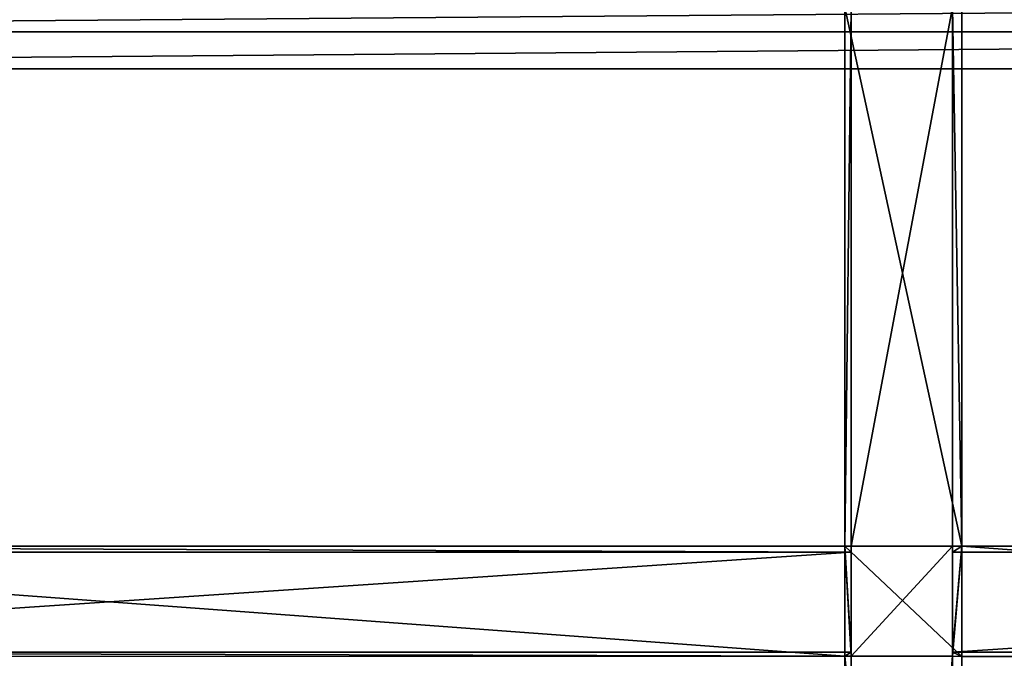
# Model space of a CAD drawing. Extents: x 0 to 31, y 0 to 21.2.
# Tile 254 of 256: x 13 to 15.8, y 17.5 to 19.3. Entities that reach past the tile are written whole.
import ezdxf

# ---------------------------------------------------------------- set-up
doc = ezdxf.new("R2010")
doc.units = 0
doc.header["$MEASUREMENT"] = 0
doc.layers.get('0').update_dxf_attribs({"color": 13, "linetype": 'CONTINUOUS'})
for name, color, linetype in [('CAST_IRON', 250, 'CONTINUOUS'), ('GALVANIZED_METAL', 252, 'CONTINUOUS'), ('GRATES', 250, 'CONTINUOUS')]:
    doc.layers.add(name, color=color, linetype=linetype)

# ---------------------------------------------------------------- blocks, each defined once
blk = doc.blocks.new('NGM5058UC_TRADECAD_DXF')
at = {"layer": 'CAST_IRON', "color": 0}
for p, q in [((-6.4761, 8.66025, -0.17545), (6.2162, 8.66025, -0.17545)), ((-6.4761, 8.66025, -0.17545), (6.2162, 8.66025, -0.17545)), ((6.2156, 8.55555, -0.18725), (-6.4756, 8.55555, -0.18725)), ((6.2156, 8.55555, -0.18725), (-6.4756, 8.55555, -0.18725))]:
    blk.add_line(p, q, dxfattribs=at)
at = {"layer": 'GRATES', "color": 0}
for p, q in [((-0.1662, 8.72995, 1.46245), (-0.1662, 7.20175, 1.46245)), ((-0.1662, 8.72995, 1.46245), (-0.1662, 7.20175, 1.46245)), ((-0.1489, 7.20165, 1.82395), (-0.1489, 8.72995, 1.85155)), ((-0.1489, 7.20165, 1.82395), (-0.1489, 8.72995, 1.85155)), ((0.1388, 8.72995, 1.85155), (0.1388, 7.20165, 1.82395)), ((0.1388, 8.72995, 1.85155), (0.1388, 7.20165, 1.82395)), ((0.1655, 8.72995, 1.46245), (0.1655, 7.20175, 1.46245)), ((0.1655, 8.72995, 1.46245), (0.1655, 7.20175, 1.46245)), ((-4.3891, 7.20175, 1.46245), (-0.1662, 7.20175, 1.46245)), ((-4.3891, 7.20175, 1.46245), (-0.1662, 7.20175, 1.46245)), ((-0.1489, 7.18475, 1.82395), (-4.3843, 7.18475, 1.82395)), ((-0.1489, 7.18475, 1.82395), (-4.3843, 7.18475, 1.82395)), ((-0.1489, 7.18475, 1.82395), (-0.1662, 7.20175, 1.46245)), ((-0.1662, 7.20175, 1.46245), (-0.1662, 6.88965, 1.46245)), ((-0.1489, 7.18475, 1.82395), (-0.1662, 7.20175, 1.46245)), ((-0.1662, 7.20175, 1.46245), (-0.1662, 6.88965, 1.46245)), ((-0.1662, 7.20175, 1.46245), (0.1655, 7.20175, 1.46245)), ((-0.1489, 7.20165, 1.82395), (-0.1662, 7.20175, 1.46245)), ((-0.1489, 7.20165, 1.82395), (-0.1662, 7.20175, 1.46245)), ((-0.1662, 7.20175, 1.46245), (-0.1662, 6.88965, 1.46245)), ((-0.1662, 7.20175, 1.46245), (0.1655, 7.20175, 1.46245)), ((-0.1662, 7.20175, 1.46245), (-0.1662, 6.88965, 1.46245)), ((0.1388, 7.20165, 1.82395), (-0.1489, 7.20165, 1.82395)), ((-0.1489, 6.88965, 1.82395), (-0.1489, 7.20165, 1.82395)), ((0.1388, 7.20165, 1.82395), (-0.1489, 7.20165, 1.82395)), ((-0.1489, 6.88965, 1.82395), (-0.1489, 7.20165, 1.82395)), ((-0.1489, 6.90125, 1.82395), (-0.1489, 7.18475, 1.82395)), ((-0.1489, 6.90125, 1.82395), (-0.1489, 7.18475, 1.82395)), ((0.1655, 7.20175, 1.46245), (0.1388, 7.18475, 1.82395)), ((0.1655, 7.20175, 1.46245), (0.1388, 7.18475, 1.82395)), ((0.1655, 7.20175, 1.46245), (0.1388, 7.20165, 1.82395)), ((0.1655, 7.20175, 1.46245), (0.1388, 7.20165, 1.82395)), ((0.1388, 7.20165, 1.82395), (0.1388, 6.88965, 1.82395)), ((0.1388, 7.20165, 1.82395), (0.1388, 6.88965, 1.82395)), ((0.1388, 7.18475, 1.82395), (0.1388, 6.90125, 1.82395)), ((4.413, 7.18475, 1.82395), (0.1388, 7.18475, 1.82395)), ((0.1388, 7.18475, 1.82395), (0.1388, 6.90125, 1.82395)), ((4.413, 7.18475, 1.82395), (0.1388, 7.18475, 1.82395)), ((0.1655, 6.88925, 1.46245), (0.1655, 7.20175, 1.46245)), ((4.413, 7.20175, 1.46245), (0.1655, 7.20175, 1.46245)), ((0.1655, 6.88925, 1.46245), (0.1655, 7.20175, 1.46245)), ((4.413, 7.20175, 1.46245), (0.1655, 7.20175, 1.46245)), ((0.1655, 6.88925, 1.46245), (0.1655, 7.20175, 1.46245)), ((0.1655, 6.88925, 1.46245), (0.1655, 7.20175, 1.46245)), ((-4.3843, 6.90125, 1.82395), (-0.1489, 6.90125, 1.82395)), ((-4.3843, 6.90125, 1.82395), (-0.1489, 6.90125, 1.82395)), ((-0.1662, 6.88965, 1.46245), (-0.1489, 6.90125, 1.82395)), ((-0.1662, 6.88965, 1.46245), (-0.1489, 6.90125, 1.82395)), ((0.1388, 6.90125, 1.82395), (0.1655, 6.88925, 1.46245)), ((0.1388, 6.90125, 1.82395), (4.413, 6.90125, 1.82395)), ((0.1388, 6.90125, 1.82395), (0.1655, 6.88925, 1.46245)), ((0.1388, 6.90125, 1.82395), (4.413, 6.90125, 1.82395)), ((-4.3891, 6.88925, 1.46245), (-0.1662, 6.88965, 1.46245)), ((-4.3891, 6.88925, 1.46245), (-0.1662, 6.88965, 1.46245)), ((-0.1662, 6.88965, 1.46245), (-0.1489, 6.88965, 1.82395)), ((-0.1662, 3.55465, 1.46245), (-0.1662, 6.88965, 1.46245)), ((0.1655, 6.88925, 1.46245), (-0.1662, 6.88965, 1.46245)), ((-0.1662, 3.55465, 1.46245), (-0.1662, 6.88965, 1.46245)), ((-0.1662, 6.88965, 1.46245), (-0.1489, 6.88965, 1.82395)), ((0.1655, 6.88925, 1.46245), (-0.1662, 6.88965, 1.46245)), ((-0.1489, 3.55465, 1.82395), (-0.1489, 6.88965, 1.82395)), ((-0.1489, 6.88965, 1.82395), (0.1388, 6.88965, 1.82395)), ((-0.1489, 3.55465, 1.82395), (-0.1489, 6.88965, 1.82395)), ((-0.1489, 6.88965, 1.82395), (0.1388, 6.88965, 1.82395)), ((0.1388, 6.88965, 1.82395), (0.1388, 3.55465, 1.82395)), ((0.1388, 6.88965, 1.82395), (0.1655, 6.88925, 1.46245)), ((0.1388, 6.88965, 1.82395), (0.1388, 3.55465, 1.82395)), ((0.1388, 6.88965, 1.82395), (0.1655, 6.88925, 1.46245)), ((0.1655, 3.55465, 1.46245), (0.1655, 6.88925, 1.46245)), ((4.413, 6.88925, 1.46245), (0.1655, 6.88925, 1.46245)), ((4.413, 6.88925, 1.46245), (0.1655, 6.88925, 1.46245)), ((0.1655, 3.55465, 1.46245), (0.1655, 6.88925, 1.46245))]:
    blk.add_line(p, q, dxfattribs=at)
at = {"layer": 'CAST_IRON', "color": 0}
mesh = blk.add_polyface(dxfattribs=at)
corners = [(6.2166, 8.76215, -0.13935), (-6.4761, 8.66025, -0.17545), (-6.4765, 8.76215, -0.13935), (6.2162, 8.66025, -0.17545)]
mesh.append_faces([[corners[k] for k in face] for face in [(0, 1, 2), (1, 0, 3)]], dxfattribs={"vtx0": -1, "color": 0})
mesh = blk.add_polyface(dxfattribs=at)
corners = [(6.2162, 8.66025, -0.17545), (-6.4756, 8.55555, -0.18725), (-6.4761, 8.66025, -0.17545), (6.2156, 8.55555, -0.18725)]
mesh.append_faces([[corners[k] for k in face] for face in [(0, 1, 2), (1, 0, 3)]], dxfattribs={"vtx0": -1, "color": 0})
mesh = blk.add_polyface(dxfattribs=at)
corners = [(6.2156, 8.55555, -0.18725), (-6.4489, 2.72605, -0.18725), (-6.4756, 8.55555, -0.18725), (6.1889, 2.72605, -0.18725)]
mesh.append_faces([[corners[k] for k in face] for face in [(0, 1, 2), (1, 0, 3)]], dxfattribs={"vtx0": -1, "color": 0})
at = {"layer": 'GALVANIZED_METAL', "color": 0}
mesh = blk.add_polyface(dxfattribs=at)
corners = [(-14.2165, -9.41305, -1.89865), (14.216, 9.40775, -1.89865), (-14.3866, -9.24295, -1.89865), (14.386, 9.23775, -1.89865)]
mesh.append_faces([[corners[k] for k in face] for face in [(0, 1, 2), (1, 0, 3)]], dxfattribs={"vtx0": -1, "color": 0})
mesh = blk.add_polyface(dxfattribs=at)
corners = [(14.216, 9.40775, -1.89865), (-14.2165, 9.40775, -1.89865), (-14.3866, -9.24295, -1.89865)]
mesh.append_faces([[corners[k] for k in face] for face in [(0, 1, 2)]], dxfattribs={"color": 0})
mesh = blk.add_polyface(dxfattribs=at)
corners = [(14.386, 9.23775, -1.89865), (-14.2165, -9.41305, -1.89865), (14.2159, -9.41295, -1.89865)]
mesh.append_faces([[corners[k] for k in face] for face in [(0, 1, 2)]], dxfattribs={"color": 0})
at = {"layer": 'GRATES', "color": 0}
mesh = blk.add_polyface(dxfattribs=at)
corners = [(0.1655, 7.20175, 1.46245), (-0.1662, 8.72995, 1.46245), (-0.1662, 7.20175, 1.46245), (0.1655, 8.72995, 1.46245)]
mesh.append_faces([[corners[k] for k in face] for face in [(0, 1, 2), (1, 0, 3)]], dxfattribs={"vtx0": -1, "color": 0})
mesh = blk.add_polyface(dxfattribs=at)
corners = [(-0.1489, 8.72995, 1.85155), (-0.1489, 7.20165, 1.82395), (-0.1662, 7.20175, 1.46245)]
mesh.append_faces([[corners[k] for k in face] for face in [(0, 1, 2)]], dxfattribs={"color": 0})
mesh = blk.add_polyface(dxfattribs=at)
corners = [(-0.1489, 8.72995, 1.85155), (-0.1662, 7.20175, 1.46245), (-0.1662, 8.72995, 1.46245)]
mesh.append_faces([[corners[k] for k in face] for face in [(0, 1, 2)]], dxfattribs={"color": 0})
mesh = blk.add_polyface(dxfattribs=at)
corners = [(0.1388, 8.72995, 1.85155), (-0.1489, 7.20165, 1.82395), (-0.1489, 8.72995, 1.85155), (0.1388, 7.20165, 1.82395)]
mesh.append_faces([[corners[k] for k in face] for face in [(0, 1, 2), (1, 0, 3)]], dxfattribs={"vtx0": -1, "color": 0})
mesh = blk.add_polyface(dxfattribs=at)
corners = [(0.1388, 8.72995, 1.85155), (0.1655, 7.20175, 1.46245), (0.1388, 7.20165, 1.82395)]
mesh.append_faces([[corners[k] for k in face] for face in [(0, 1, 2)]], dxfattribs={"color": 0})
mesh = blk.add_polyface(dxfattribs=at)
corners = [(0.1655, 8.72995, 1.46245), (0.1655, 7.20175, 1.46245), (0.1388, 8.72995, 1.85155)]
mesh.append_faces([[corners[k] for k in face] for face in [(0, 1, 2)]], dxfattribs={"color": 0})
mesh = blk.add_polyface(dxfattribs=at)
corners = [(-0.1489, 7.18475, 1.82395), (-4.3891, 7.20175, 1.46245), (-0.1662, 7.20175, 1.46245), (-4.3843, 7.18475, 1.82395)]
mesh.append_faces([[corners[k] for k in face] for face in [(0, 1, 2), (1, 0, 3)]], dxfattribs={"vtx0": -1, "color": 0})
mesh = blk.add_polyface(dxfattribs=at)
corners = [(-0.1662, 6.88965, 1.46245), (-4.3891, 7.20175, 1.46245), (-4.3891, 6.88925, 1.46245), (-0.1662, 7.20175, 1.46245)]
mesh.append_faces([[corners[k] for k in face] for face in [(0, 1, 2), (1, 0, 3)]], dxfattribs={"vtx0": -1, "color": 0})
mesh = blk.add_polyface(dxfattribs=at)
corners = [(-0.1489, 7.18475, 1.82395), (-4.3843, 6.90125, 1.82395), (-4.3843, 7.18475, 1.82395), (-0.1489, 6.90125, 1.82395)]
mesh.append_faces([[corners[k] for k in face] for face in [(0, 1, 2), (1, 0, 3)]], dxfattribs={"vtx0": -1, "color": 0})
mesh = blk.add_polyface(dxfattribs=at)
corners = [(-0.1489, 6.90125, 1.82395), (-0.1662, 7.20175, 1.46245), (-0.1662, 6.88965, 1.46245), (-0.1489, 7.18475, 1.82395)]
mesh.append_faces([[corners[k] for k in face] for face in [(0, 1, 2), (1, 0, 3)]], dxfattribs={"vtx0": -1, "color": 0})
mesh = blk.add_polyface(dxfattribs=at)
corners = [(-0.1662, 7.20175, 1.46245), (-0.1489, 6.88965, 1.82395), (-0.1662, 6.88965, 1.46245), (-0.1489, 7.20165, 1.82395)]
mesh.append_faces([[corners[k] for k in face] for face in [(0, 1, 2), (1, 0, 3)]], dxfattribs={"vtx0": -1, "color": 0})
mesh = blk.add_polyface(dxfattribs=at)
corners = [(0.1655, 6.88925, 1.46245), (-0.1662, 7.20175, 1.46245), (-0.1662, 6.88965, 1.46245), (0.1655, 7.20175, 1.46245)]
mesh.append_faces([[corners[k] for k in face] for face in [(0, 1, 2), (1, 0, 3)]], dxfattribs={"vtx0": -1, "color": 0})
mesh = blk.add_polyface(dxfattribs=at)
corners = [(0.1388, 7.20165, 1.82395), (-0.1489, 6.88965, 1.82395), (-0.1489, 7.20165, 1.82395), (0.1388, 6.88965, 1.82395)]
mesh.append_faces([[corners[k] for k in face] for face in [(0, 1, 2), (1, 0, 3)]], dxfattribs={"vtx0": -1, "color": 0})
mesh = blk.add_polyface(dxfattribs=at)
corners = [(0.1655, 7.20175, 1.46245), (0.1388, 6.90125, 1.82395), (0.1655, 6.88925, 1.46245), (0.1388, 7.18475, 1.82395)]
mesh.append_faces([[corners[k] for k in face] for face in [(0, 1, 2), (1, 0, 3)]], dxfattribs={"vtx0": -1, "color": 0})
mesh = blk.add_polyface(dxfattribs=at)
corners = [(4.413, 7.18475, 1.82395), (0.1655, 7.20175, 1.46245), (4.413, 7.20175, 1.46245), (0.1388, 7.18475, 1.82395)]
mesh.append_faces([[corners[k] for k in face] for face in [(0, 1, 2), (1, 0, 3)]], dxfattribs={"vtx0": -1, "color": 0})
mesh = blk.add_polyface(dxfattribs=at)
corners = [(0.1388, 6.88965, 1.82395), (0.1655, 7.20175, 1.46245), (0.1655, 6.88925, 1.46245), (0.1388, 7.20165, 1.82395)]
mesh.append_faces([[corners[k] for k in face] for face in [(0, 1, 2), (1, 0, 3)]], dxfattribs={"vtx0": -1, "color": 0})
mesh = blk.add_polyface(dxfattribs=at)
corners = [(4.413, 7.18475, 1.82395), (0.1388, 6.90125, 1.82395), (0.1388, 7.18475, 1.82395), (4.413, 6.90125, 1.82395)]
mesh.append_faces([[corners[k] for k in face] for face in [(0, 1, 2), (1, 0, 3)]], dxfattribs={"vtx0": -1, "color": 0})
mesh = blk.add_polyface(dxfattribs=at)
corners = [(4.413, 6.88925, 1.46245), (0.1655, 7.20175, 1.46245), (0.1655, 6.88925, 1.46245), (4.413, 7.20175, 1.46245)]
mesh.append_faces([[corners[k] for k in face] for face in [(0, 1, 2), (1, 0, 3)]], dxfattribs={"vtx0": -1, "color": 0})
mesh = blk.add_polyface(dxfattribs=at)
corners = [(-4.3843, 6.90125, 1.82395), (-0.1662, 6.88965, 1.46245), (-4.3891, 6.88925, 1.46245)]
mesh.append_faces([[corners[k] for k in face] for face in [(0, 1, 2)]], dxfattribs={"color": 0})
mesh = blk.add_polyface(dxfattribs=at)
corners = [(-0.1489, 6.90125, 1.82395), (-0.1662, 6.88965, 1.46245), (-4.3843, 6.90125, 1.82395)]
mesh.append_faces([[corners[k] for k in face] for face in [(0, 1, 2)]], dxfattribs={"color": 0})
mesh = blk.add_polyface(dxfattribs=at)
corners = [(0.1388, 6.90125, 1.82395), (4.413, 6.88925, 1.46245), (0.1655, 6.88925, 1.46245), (4.413, 6.90125, 1.82395)]
mesh.append_faces([[corners[k] for k in face] for face in [(0, 1, 2), (1, 0, 3)]], dxfattribs={"vtx0": -1, "color": 0})
mesh = blk.add_polyface(dxfattribs=at)
corners = [(-0.1662, 6.88965, 1.46245), (-0.1489, 3.55465, 1.82395), (-0.1662, 3.55465, 1.46245), (-0.1489, 6.88965, 1.82395)]
mesh.append_faces([[corners[k] for k in face] for face in [(0, 1, 2), (1, 0, 3)]], dxfattribs={"vtx0": -1, "color": 0})
mesh = blk.add_polyface(dxfattribs=at)
corners = [(0.1655, 3.55465, 1.46245), (-0.1662, 6.88965, 1.46245), (-0.1662, 3.55465, 1.46245), (0.1655, 6.88925, 1.46245)]
mesh.append_faces([[corners[k] for k in face] for face in [(0, 1, 2), (1, 0, 3)]], dxfattribs={"vtx0": -1, "color": 0})
mesh = blk.add_polyface(dxfattribs=at)
corners = [(0.1388, 6.88965, 1.82395), (-0.1489, 3.55465, 1.82395), (-0.1489, 6.88965, 1.82395), (0.1388, 3.55465, 1.82395)]
mesh.append_faces([[corners[k] for k in face] for face in [(0, 1, 2), (1, 0, 3)]], dxfattribs={"vtx0": -1, "color": 0})
mesh = blk.add_polyface(dxfattribs=at)
corners = [(0.1388, 6.88965, 1.82395), (0.1655, 3.55465, 1.46245), (0.1388, 3.55465, 1.82395), (0.1655, 6.88925, 1.46245)]
mesh.append_faces([[corners[k] for k in face] for face in [(0, 1, 2), (1, 0, 3)]], dxfattribs={"vtx0": -1, "color": 0})
blk = doc.blocks.new('NGM5058UC_TRADECAD_DWG')
at = {"color": 0}
blk.add_blockref('NGM5058UC_TRADECAD_DXF', (15.5194, 10.62185, 1.89865), dxfattribs=at)

msp = doc.modelspace()

# ---------------------------------------------------------------- block references
at = {"color": 0}
msp.add_blockref('NGM5058UC_TRADECAD_DWG', (0, 0), dxfattribs=at)

doc.saveas('drawing.dxf')
